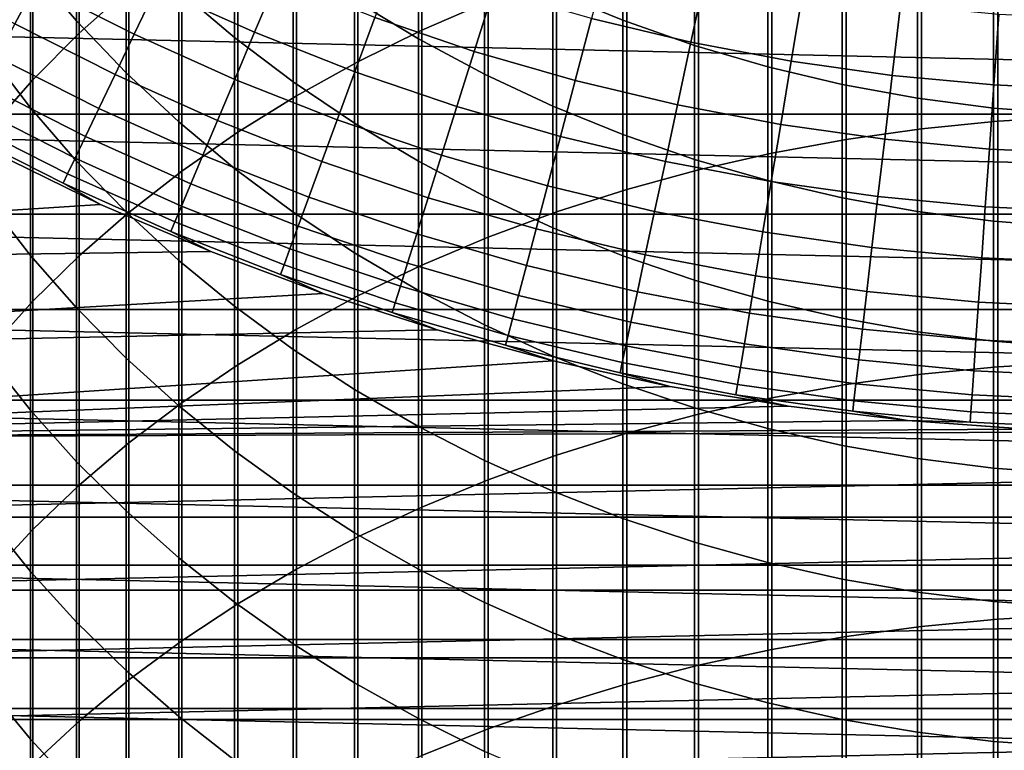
# Model space of a CAD drawing. Header units: metres. Extents: x -28 to 70, y -218 to 27.
# Tile 92 of 246: x -9.85 to -1.25, y -24.78 to -18.4. Entities that reach past the tile are written whole.
import ezdxf

# ---------------------------------------------------------------- set-up
doc = ezdxf.new("R2010")
doc.units = ezdxf.units.M
doc.layers.add('solid_10_261_002_XXX', color=7, linetype='CONTINUOUS')

msp = doc.modelspace()

# ---------------------------------------------------------------- linework, layer by layer
at = {"layer": 'solid_10_261_002_XXX'}
for points in [[(-9.326563, -16.633434, 420.023743), (-9.326563, -18.517132, 422.275574), (-8.892533, -18.129175, 422.609222), (-8.892533, -16.236509, 420.346649)], [(-6.332219, -16.497902, 424.012115), (-6.332219, -18.490591, 426.266174), (-5.753431, -18.239382, 426.494415), (-5.753431, -16.240551, 424.233429)], [(-6.891044, -16.779476, 423.769958), (-6.891044, -18.765446, 426.016418), (-6.332219, -18.490591, 426.266174), (-6.332219, -16.497902, 424.012115)], [(-9.731189, -17.048628, 419.685944), (-9.731189, -18.922945, 421.926575), (-9.326563, -18.517132, 422.275574), (-9.326563, -16.633434, 420.023743)], [(-9.349153, -17.245913, 393.655884), (-9.349153, -18.409149, 395.900818), (-9.752155, -17.936243, 396.154114), (-9.752155, -16.766264, 393.896149)], [(-7.428144, -17.084387, 423.507721), (-7.428144, -19.06308, 425.745941), (-6.891044, -18.765446, 426.016418), (-6.891044, -16.779476, 423.769958)], [(-10.105136, -17.480785, 419.334351), (-10.105136, -19.345337, 421.563293), (-9.731189, -18.922945, 421.926575), (-9.731189, -17.048628, 419.685944)], [(-7.968838, -17.469185, 390.761017), (-7.968838, -18.553267, 393.000946), (-8.456086, -18.140823, 393.20755), (-8.456086, -17.051254, 390.956299)], [(-7.941825, -17.411673, 423.226257), (-7.941825, -19.382557, 425.455658), (-7.428144, -19.06308, 425.745941), (-7.428144, -17.084387, 423.507721)], [(-1.967323, -17.267534, 427.377533), (-1.967323, -19.351864, 429.609314), (-1.302662, -19.285606, 429.672882), (-1.302662, -17.199566, 427.439301)], [(-1.302662, -17.199566, 427.439301), (-1.302662, -19.285606, 429.672882), (-0.633895, -19.246368, 429.710571), (-0.633895, -17.159313, 427.475861)], [(-8.916676, -17.70458, 393.426086), (-8.916676, -18.86137, 395.6586), (-9.349153, -18.409149, 395.900818), (-9.349153, -17.245913, 393.655884)], [(-6.362891, -17.556593, 388.010223), (-6.362891, -18.565504, 390.248779), (-6.920588, -18.227507, 390.406708), (-6.920588, -17.214407, 388.158844)], [(-4.576783, -17.466148, 385.400238), (-4.576783, -18.403801, 387.642242), (-5.189138, -18.152229, 387.751495), (-5.189138, -17.211685, 385.502594)], [(-2.625782, -17.363007, 427.290771), (-2.625782, -19.444929, 429.519958), (-1.967323, -19.351864, 429.609314), (-1.967323, -17.267534, 427.377533)], [(-3.275962, -17.485678, 427.179321), (-3.275962, -19.56451, 429.405182), (-2.625782, -19.444929, 429.519958), (-2.625782, -17.363007, 427.290771)], [(-9.752155, -17.936243, 396.154114), (-9.752155, -19.167459, 398.379272), (-10.124413, -18.682743, 398.656189), (-10.124413, -17.444143, 396.417694)], [(-8.430468, -17.760302, 422.926453), (-8.430468, -19.722866, 425.146423), (-7.941825, -19.382557, 425.455658), (-7.941825, -17.411673, 423.226257)], [(-7.456467, -17.861683, 390.577637), (-7.456467, -18.940607, 392.806915), (-7.968838, -18.553267, 393.000946), (-7.968838, -17.469185, 390.761017)], [(-3.949999, -17.688324, 385.310852), (-3.949999, -18.623453, 387.546814), (-4.576783, -18.403801, 387.642242), (-4.576783, -17.466148, 385.400238)], [(-3.915814, -17.635164, 427.043457), (-3.915814, -19.71023, 429.26532), (-3.275962, -19.56451, 429.405182), (-3.275962, -17.485678, 427.179321)], [(-10.74101, -17.950102, 152.1147), (-9.887842, -18.433828, 152.1147), (-9.703992, -18.091078, 153.591949), (-10.541296, -17.616346, 153.591949)], [(-5.785134, -17.86953, 387.874298), (-5.785134, -18.874609, 390.10437), (-6.362891, -18.565504, 390.248779), (-6.362891, -17.556593, 388.010223)], [(-9.703992, -18.091078, 153.591949), (-8.845356, -18.526043, 153.591949), (-8.652656, -18.122442, 155.052612), (-9.492585, -17.696955, 155.052612)], [(-8.456086, -18.140823, 393.20755), (-8.456086, -19.291481, 395.428223), (-8.916676, -18.86137, 395.6586), (-8.916676, -17.70458, 393.426086)], [(-8.652656, -18.122442, 155.052612), (-7.793706, -18.508095, 155.052612), (-7.597784, -18.042828, 156.494385), (-8.435141, -17.666872, 156.494385)], [(-4.543321, -17.810993, 426.883698), (-4.543321, -19.88163, 429.1008), (-3.915814, -19.71023, 429.26532), (-3.915814, -17.635164, 427.043457)], [(-3.310761, -17.877512, 385.234741), (-3.310761, -18.810492, 387.465576), (-3.949999, -18.623453, 387.546814), (-3.949999, -17.688324, 385.310852)], [(-8.892533, -18.129175, 422.609222), (-8.892533, -20.082937, 424.819214), (-8.430468, -19.722866, 425.146423), (-8.430468, -17.760302, 422.926453)], [(-4.849804, -18.386797, 157.914993), (-3.982643, -18.59391, 157.914993), (-3.853304, -17.990061, 159.312195), (-4.692303, -17.789675, 159.312195)], [(-6.920588, -18.227507, 390.406708), (-6.920588, -19.301624, 392.626068), (-7.456467, -18.940607, 392.806915), (-7.456467, -17.861683, 390.577637)], [(-6.743725, -18.379122, 156.494385), (-5.874842, -18.675014, 156.494385), (-5.706304, -18.139267, 157.914993), (-6.550261, -17.851864, 157.914993)], [(-5.189138, -18.152229, 387.751495), (-5.189138, -19.153851, 389.973907), (-5.785134, -18.874609, 390.10437), (-5.785134, -17.86953, 387.874298)], [(-5.156505, -18.012611, 426.7005), (-5.156505, -20.078169, 428.91217), (-4.543321, -19.88163, 429.1008), (-4.543321, -17.810993, 426.883698)], [(-2.661086, -18.033115, 385.17215), (-2.661086, -18.964327, 387.398773), (-3.310761, -18.810492, 387.465576), (-3.310761, -17.877512, 385.234741)], [(-9.349153, -18.409149, 395.900818), (-9.349153, -19.63327, 398.113159), (-9.752155, -19.167459, 398.379272), (-9.752155, -17.936243, 396.154114)], [(-7.793706, -18.508095, 155.052612), (-6.917624, -18.85306, 155.052612), (-6.743725, -18.379122, 156.494385), (-7.597784, -18.042828, 156.494385)], [(-5.753431, -18.239382, 426.494415), (-5.753431, -20.299227, 428.699982), (-5.156505, -20.078169, 428.91217), (-5.156505, -18.012611, 426.7005)], [(-3.982643, -18.59391, 157.914993), (-3.106727, -18.760149, 157.914993), (-3.005834, -18.1509, 159.312195), (-3.853304, -17.990061, 159.312195)], [(-2.003021, -18.154646, 385.12326), (-2.003021, -19.084476, 387.346558), (-2.661086, -18.964327, 387.398773), (-2.661086, -18.033115, 385.17215)], [(-9.887842, -18.433828, 152.1147), (-9.012938, -18.877033, 152.1147), (-8.845356, -18.526043, 153.591949), (-9.703992, -18.091078, 153.591949)], [(-9.326563, -18.517132, 422.275574), (-9.326563, -20.461634, 424.475098), (-8.892533, -20.082937, 424.819214), (-8.892533, -18.129175, 422.609222)], [(-8.845356, -18.526043, 153.591949), (-7.967277, -18.920282, 153.591949), (-7.793706, -18.508095, 155.052612), (-8.652656, -18.122442, 155.052612)], [(-7.968838, -18.553267, 393.000946), (-7.968838, -19.698126, 395.210419), (-8.456086, -19.291481, 395.428223), (-8.456086, -18.140823, 393.20755)], [(-5.874842, -18.675014, 156.494385), (-4.993044, -18.929857, 156.494385), (-4.849804, -18.386797, 157.914993), (-5.706304, -18.139267, 157.914993)], [(-6.362891, -18.565504, 390.248779), (-6.362891, -19.635183, 392.458954), (-6.920588, -19.301624, 392.626068), (-6.920588, -18.227507, 390.406708)], [(-4.576783, -18.403801, 387.642242), (-4.576783, -19.402344, 389.857788), (-5.189138, -19.153851, 389.973907), (-5.189138, -18.152229, 387.751495)], [(-3.106727, -18.760149, 157.914993), (-2.223981, -18.885149, 157.914993), (-2.151756, -18.271841, 159.312195), (-3.005834, -18.1509, 159.312195)], [(-1.338642, -18.241716, 385.088226), (-1.338642, -19.170557, 387.309174), (-2.003021, -19.084476, 387.346558), (-2.003021, -18.154646, 385.12326)], [(19.665449, -19.222879, -5), (-19.665449, -19.222879, -5), (-20.520069, -18.307835, -5)], [(20.520069, -18.307835, -5), (19.665449, -19.222879, -5), (-20.520069, -18.307835, -5)], [(-6.332219, -18.490591, 426.266174), (-6.332219, -20.544106, 428.464935), (-5.753431, -20.299227, 428.699982), (-5.753431, -18.239382, 426.494415)], [(-2.223981, -18.885149, 157.914993), (-1.336347, -18.968636, 157.914993), (-1.292949, -18.352615, 159.312195), (-2.151756, -18.271841, 159.312195)], [(-0.670042, -18.294056, 385.0672), (-0.670042, -19.222301, 387.286713), (-1.338642, -19.170557, 387.309174), (-1.338642, -18.241716, 385.088226)], [(-6.917624, -18.85306, 155.052612), (-6.026335, -19.156584, 155.052612), (-5.874842, -18.675014, 156.494385), (-6.743725, -18.379122, 156.494385)], [(-4.993044, -18.929857, 156.494385), (-4.100271, -19.143085, 156.494385), (-3.982643, -18.59391, 157.914993), (-4.849804, -18.386797, 157.914993)], [(-3.949999, -18.623453, 387.546814), (-3.949999, -19.619307, 389.756409), (-4.576783, -19.402344, 389.857788), (-4.576783, -18.403801, 387.642242)], [(-1.336347, -18.968636, 157.914993), (-0.445776, -19.010424, 157.914993), (-0.431299, -18.393047, 159.312195), (-1.292949, -18.352615, 159.312195)], [(-10.043847, -18.724667, 150.623184), (-9.15514, -19.174864, 150.623184), (-9.012938, -18.877033, 152.1147), (-9.887842, -18.433828, 152.1147)], [(-8.916676, -18.86137, 395.6586), (-8.916676, -20.078707, 397.858673), (-9.349153, -19.63327, 398.113159), (-9.349153, -18.409149, 395.900818)], [(-6.891044, -18.765446, 426.016418), (-6.891044, -20.812037, 428.207764), (-6.332219, -20.544106, 428.464935), (-6.332219, -18.490591, 426.266174)], [(-9.731189, -18.922945, 421.926575), (-9.731189, -20.857763, 424.115143), (-9.326563, -20.461634, 424.475098), (-9.326563, -18.517132, 422.275574)], [(-9.012938, -18.877033, 152.1147), (-8.118223, -19.278742, 152.1147), (-7.967277, -18.920282, 153.591949), (-8.845356, -18.526043, 153.591949)], [(-7.456467, -18.940607, 392.806915), (-7.456467, -20.080021, 395.00589), (-7.968838, -19.698126, 395.210419), (-7.968838, -18.553267, 393.000946)], [(-7.967277, -18.920282, 153.591949), (-7.071683, -19.27293, 153.591949), (-6.917624, -18.85306, 155.052612), (-7.793706, -18.508095, 155.052612)], [(-5.785134, -18.874609, 390.10437), (-5.785134, -19.940229, 392.306152), (-6.362891, -19.635183, 392.458954), (-6.362891, -18.565504, 390.248779)], [(-4.100271, -19.143085, 156.494385), (-3.198485, -19.314234, 156.494385), (-3.106727, -18.760149, 157.914993), (-3.982643, -18.59391, 157.914993)], [(-3.310761, -18.810492, 387.465576), (-3.310761, -19.804056, 389.670105), (-3.949999, -19.619307, 389.756409), (-3.949999, -18.623453, 387.546814)], [(-10.171761, -18.963135, 149.119751), (-9.271735, -19.419065, 149.119751), (-9.15514, -19.174864, 150.623184), (-10.043847, -18.724667, 150.623184)], [(-9.752155, -19.167459, 398.379272), (-9.752155, -20.458998, 400.569946), (-10.124413, -19.982025, 400.860016), (-10.124413, -18.682743, 398.656189)], [(-6.026335, -19.156584, 155.052612), (-5.121799, -19.417995, 155.052612), (-4.993044, -18.929857, 156.494385), (-5.874842, -18.675014, 156.494385)], [(-7.428144, -19.06308, 425.745941), (-7.428144, -21.102173, 427.929291), (-6.891044, -20.812037, 428.207764), (-6.891044, -18.765446, 426.016418)], [(-2.661086, -18.964327, 387.398773), (-2.661086, -19.956011, 389.599091), (-3.310761, -19.804056, 389.670105), (-3.310761, -18.810492, 387.465576)], [(-3.198485, -19.314234, 156.494385), (-2.289667, -19.442926, 156.494385), (-2.223981, -18.885149, 157.914993), (-3.106727, -18.760149, 157.914993)], [(-9.15514, -19.174864, 150.623184), (-8.246308, -19.582911, 150.623184), (-8.118223, -19.278742, 152.1147), (-9.012938, -18.877033, 152.1147)], [(-8.456086, -19.291481, 395.428223), (-8.456086, -20.502365, 397.616638), (-8.916676, -20.078707, 397.858673), (-8.916676, -18.86137, 395.6586)], [(-8.118223, -19.278742, 152.1147), (-7.205662, -19.638073, 152.1147), (-7.071683, -19.27293, 153.591949), (-7.967277, -18.920282, 153.591949)], [(-7.071683, -19.27293, 153.591949), (-6.160545, -19.583214, 153.591949), (-6.026335, -19.156584, 155.052612), (-6.917624, -18.85306, 155.052612)], [(-5.189138, -19.153851, 389.973907), (-5.189138, -20.215801, 392.168091), (-5.785134, -19.940229, 392.306152), (-5.785134, -18.874609, 390.10437)], [(-2.289667, -19.442926, 156.494385), (-1.375817, -19.528879, 156.494385), (-1.336347, -18.968636, 157.914993), (-2.223981, -18.885149, 157.914993)], [(-10.271381, -19.148857, 147.606766), (-9.362541, -19.609255, 147.606766), (-9.271735, -19.419065, 149.119751), (-10.171761, -18.963135, 149.119751)], [(-10.105136, -19.345337, 421.563293), (-10.105136, -21.270075, 423.740479), (-9.731189, -20.857763, 424.115143), (-9.731189, -18.922945, 421.926575)], [(-6.920588, -19.301624, 392.626068), (-6.920588, -20.435965, 394.815247), (-7.456467, -20.080021, 395.00589), (-7.456467, -18.940607, 392.806915)], [(-5.121799, -19.417995, 155.052612), (-4.206004, -19.636724, 155.052612), (-4.100271, -19.143085, 156.494385), (-4.993044, -18.929857, 156.494385)], [(-2.003021, -19.084476, 387.346558), (-2.003021, -20.074688, 389.54364), (-2.661086, -19.956011, 389.599091), (-2.661086, -18.964327, 387.398773)], [(-1.375817, -19.528879, 156.494385), (-0.458942, -19.571901, 156.494385), (-0.445776, -19.010424, 157.914993), (-1.336347, -18.968636, 157.914993)], [(-7.941825, -19.382557, 425.455658), (-7.941825, -21.413599, 427.630371), (-7.428144, -21.102173, 427.929291), (-7.428144, -19.06308, 425.745941)], [(-1.338642, -19.170557, 387.309174), (-1.338642, -20.159718, 389.503906), (-2.003021, -20.074688, 389.54364), (-2.003021, -19.084476, 387.346558)], [(-10.342553, -19.281542, 146.086594), (-9.427416, -19.745129, 146.086594), (-9.362541, -19.609255, 147.606766), (-10.271381, -19.148857, 147.606766)], [(-9.349153, -19.63327, 398.113159), (-9.349153, -20.917366, 400.291229), (-9.752155, -20.458998, 400.569946), (-9.752155, -19.167459, 398.379272)], [(-9.271735, -19.419065, 149.119751), (-8.351329, -19.83231, 149.119751), (-8.246308, -19.582911, 150.623184), (-9.15514, -19.174864, 150.623184)], [(-6.160545, -19.583214, 153.591949), (-5.235865, -19.850449, 153.591949), (-5.121799, -19.417995, 155.052612), (-6.026335, -19.156584, 155.052612)], [(-4.576783, -19.402344, 389.857788), (-4.576783, -20.461031, 392.045258), (-5.189138, -20.215801, 392.168091), (-5.189138, -19.153851, 389.973907)], [(-4.206004, -19.636724, 155.052612), (-3.280963, -19.812286, 155.052612), (-3.198485, -19.314234, 156.494385), (-4.100271, -19.143085, 156.494385)], [(-0.670042, -19.222301, 387.286713), (-0.670042, -20.210827, 389.480042), (-1.338642, -20.159718, 389.503906), (-1.338642, -19.170557, 387.309174)], [(18.770296, -20.097898, -5), (-18.770296, -20.097898, -5), (-19.665449, -19.222879, -5)], [(19.665449, -19.222879, -5), (18.770296, -20.097898, -5), (-19.665449, -19.222879, -5)], [(-1.302662, -19.285606, 429.672882), (-1.302662, -21.431879, 431.848694), (-0.633895, -21.393684, 431.887421), (-0.633895, -19.246368, 429.710571)], [(-10.385163, -19.360981, 144.561661), (-9.466256, -19.826477, 144.561661), (-9.427416, -19.745129, 146.086594), (-10.342553, -19.281542, 146.086594)], [(-7.968838, -19.698126, 395.210419), (-7.968838, -20.902908, 397.387817), (-8.456086, -20.502365, 397.616638), (-8.456086, -19.291481, 395.428223)], [(-8.246308, -19.582911, 150.623184), (-7.319349, -19.94791, 150.623184), (-7.205662, -19.638073, 152.1147), (-8.118223, -19.278742, 152.1147)], [(-7.205662, -19.638073, 152.1147), (-6.277262, -19.954233, 152.1147), (-6.160545, -19.583214, 153.591949), (-7.071683, -19.27293, 153.591949)], [(-6.362891, -19.635183, 392.458954), (-6.362891, -20.764833, 394.639099), (-6.920588, -20.435965, 394.815247), (-6.920588, -19.301624, 392.626068)], [(-3.280963, -19.812286, 155.052612), (-2.34871, -19.944296, 155.052612), (-2.289667, -19.442926, 156.494385), (-3.198485, -19.314234, 156.494385)], [(-2.625782, -19.444929, 429.519958), (-2.625782, -21.586966, 431.691467), (-1.967323, -21.496374, 431.783295), (-1.967323, -19.351864, 429.609314)], [(-1.967323, -19.351864, 429.609314), (-1.967323, -21.496374, 431.783295), (-1.302662, -21.431879, 431.848694), (-1.302662, -19.285606, 429.672882)], [(-9.139131, -20.011904, 143.052673), (-9.466256, -19.826477, 144.561661), (-10.385163, -19.360981, 144.561661), (-10.080983, -19.55438, 143.052673)], [(-9.362541, -19.609255, 147.606766), (-8.433121, -20.026545, 147.606766), (-8.351329, -19.83231, 149.119751), (-9.271735, -19.419065, 149.119751)], [(-8.430468, -19.722866, 425.146423), (-8.430468, -21.745335, 427.311951), (-7.941825, -21.413599, 427.630371), (-7.941825, -19.382557, 425.455658)], [(-5.235865, -19.850449, 153.591949), (-4.299675, -20.074047, 153.591949), (-4.206004, -19.636724, 155.052612), (-5.121799, -19.417995, 155.052612)], [(-3.949999, -19.619307, 389.756409), (-3.949999, -20.675144, 391.937988), (-4.576783, -20.461031, 392.045258), (-4.576783, -19.402344, 389.857788)], [(-3.275962, -19.56451, 429.405182), (-3.275962, -21.703367, 431.573456), (-2.625782, -21.586966, 431.691467), (-2.625782, -19.444929, 429.519958)], [(-2.34871, -19.944296, 155.052612), (-1.411295, -20.032465, 155.052612), (-1.375817, -19.528879, 156.494385), (-2.289667, -19.442926, 156.494385)], [(-17.511431, -20.551125), (-9.139086, -20.011904), (-10.080904, -19.55442), (-18.428652, -19.732834)], [(-10.080904, -19.55442), (-9.139086, -20.011904), (-9.139131, -20.011904, 143.052673), (-10.080983, -19.55438, 143.052673)], [(-9.427416, -19.745129, 146.086594), (-8.491555, -20.165312, 146.086594), (-8.433121, -20.026545, 147.606766), (-9.362541, -19.609255, 147.606766)], [(-8.351329, -19.83231, 149.119751), (-7.412565, -20.201958, 149.119751), (-7.319349, -19.94791, 150.623184), (-8.246308, -19.582911, 150.623184)], [(-6.277262, -19.954233, 152.1147), (-5.335063, -20.226532, 152.1147), (-5.235865, -19.850449, 153.591949), (-6.160545, -19.583214, 153.591949)], [(-3.915814, -19.71023, 429.26532), (-3.915814, -21.845213, 431.429657), (-3.275962, -21.703367, 431.573456), (-3.275962, -19.56451, 429.405182)], [(-1.411295, -20.032465, 155.052612), (-0.470776, -20.076597, 155.052612), (-0.458942, -19.571901, 156.494385), (-1.375817, -19.528879, 156.494385)], [(-8.916676, -20.078707, 397.858673), (-8.916676, -21.355684, 400.024658), (-9.349153, -20.917366, 400.291229), (-9.349153, -19.63327, 398.113159)], [(-7.319349, -19.94791, 150.623184), (-6.376301, -20.26906, 150.623184), (-6.277262, -19.954233, 152.1147), (-7.205662, -19.638073, 152.1147)], [(-5.785134, -19.940229, 392.306152), (-5.785134, -21.065592, 394.477997), (-6.362891, -20.764833, 394.639099), (-6.362891, -19.635183, 392.458954)], [(-4.299675, -20.074047, 153.591949), (-3.354033, -20.253519, 153.591949), (-3.280963, -19.812286, 155.052612), (-4.206004, -19.636724, 155.052612)], [(-3.310761, -19.804056, 389.670105), (-3.310761, -20.857468, 391.846649), (-3.949999, -20.675144, 391.937988), (-3.949999, -19.619307, 389.756409)], [(-9.466256, -19.826477, 144.561661), (-8.52654, -20.24839, 144.561661), (-8.491555, -20.165312, 146.086594), (-9.427416, -19.745129, 146.086594)], [(-8.892533, -20.082937, 424.819214), (-8.892533, -22.096334, 426.975037), (-8.430468, -21.745335, 427.311951), (-8.430468, -19.722866, 425.146423)], [(-7.456467, -20.080021, 395.00589), (-7.456467, -21.279076, 397.172913), (-7.968838, -20.902908, 397.387817), (-7.968838, -19.698126, 395.210419)], [(-4.543321, -19.88163, 429.1008), (-4.543321, -22.012054, 431.260529), (-3.915814, -21.845213, 431.429657), (-3.915814, -19.71023, 429.26532)], [(-8.176574, -20.424095, 143.052673), (-8.52654, -20.24839, 144.561661), (-9.466256, -19.826477, 144.561661), (-9.139131, -20.011904, 143.052673)], [(-8.433121, -20.026545, 147.606766), (-7.485163, -20.399813, 147.606766), (-7.412565, -20.201958, 149.119751), (-8.351329, -19.83231, 149.119751)], [(-5.335063, -20.226532, 152.1147), (-4.381135, -20.454367, 152.1147), (-4.299675, -20.074047, 153.591949), (-5.235865, -19.850449, 153.591949)], [(-3.354033, -20.253519, 153.591949), (-2.401018, -20.38847, 153.591949), (-2.34871, -19.944296, 155.052612), (-3.280963, -19.812286, 155.052612)], [(-2.661086, -19.956011, 389.599091), (-2.661086, -21.007425, 391.771545), (-3.310761, -20.857468, 391.846649), (-3.310761, -19.804056, 389.670105)], [(-7.412565, -20.201958, 149.119751), (-6.457506, -20.527197, 149.119751), (-6.376301, -20.26906, 150.623184), (-7.319349, -19.94791, 150.623184)], [(-6.376301, -20.26906, 150.623184), (-5.419236, -20.545654, 150.623184), (-5.335063, -20.226532, 152.1147), (-6.277262, -19.954233, 152.1147)], [(-5.189138, -20.215801, 392.168091), (-5.189138, -21.33729, 394.332458), (-5.785134, -21.065592, 394.477997), (-5.785134, -19.940229, 392.306152)], [(-5.156505, -20.078169, 428.91217), (-5.156505, -22.203365, 431.066589), (-4.543321, -22.012054, 431.260529), (-4.543321, -19.88163, 429.1008)], [(-2.401018, -20.38847, 153.591949), (-1.442725, -20.478601, 153.591949), (-1.411295, -20.032465, 155.052612), (-2.34871, -19.944296, 155.052612)], [(-17.511431, -20.551125), (-8.17672, -20.42403), (-9.139086, -20.011904)], [(-9.752155, -20.458998, 400.569946), (-9.752155, -21.809891, 402.724548), (-10.124413, -21.341021, 403.027527), (-10.124413, -19.982025, 400.860016)], [(-9.139086, -20.011904), (-8.17672, -20.42403), (-8.176574, -20.424095, 143.052673), (-9.139131, -20.011904, 143.052673)], [(-8.491555, -20.165312, 146.086594), (-7.537028, -20.541166, 146.086594), (-7.485163, -20.399813, 147.606766), (-8.433121, -20.026545, 147.606766)], [(-2.003021, -20.074688, 389.54364), (-2.003021, -21.124544, 391.71286), (-2.661086, -21.007425, 391.771545), (-2.661086, -19.956011, 389.599091)], [(-1.442725, -20.478601, 153.591949), (-0.481261, -20.523716, 153.591949), (-0.470776, -20.076597, 155.052612), (-1.411295, -20.032465, 155.052612)], [(17.835821, -20.931631, -5), (-17.835821, -20.931631, -5), (-18.770296, -20.097898, -5)], [(18.770296, -20.097898, -5), (17.835821, -20.931631, -5), (-18.770296, -20.097898, -5)], [(-9.326563, -20.461634, 424.475098), (-9.326563, -22.46549, 426.620728), (-8.892533, -22.096334, 426.975037), (-8.892533, -20.082937, 424.819214)], [(-8.456086, -20.502365, 397.616638), (-8.456086, -21.772573, 399.771149), (-8.916676, -21.355684, 400.024658), (-8.916676, -20.078707, 397.858673)], [(-6.920588, -20.435965, 394.815247), (-6.920588, -21.629679, 396.972595), (-7.456467, -21.279076, 397.172913), (-7.456467, -20.080021, 395.00589)], [(-5.753431, -20.299227, 428.699982), (-5.753431, -22.418545, 430.84845), (-5.156505, -22.203365, 431.066589), (-5.156505, -20.078169, 428.91217)], [(-4.381135, -20.454367, 152.1147), (-3.417578, -20.637239, 152.1147), (-3.354033, -20.253519, 153.591949), (-4.299675, -20.074047, 153.591949)], [(-1.338642, -20.159718, 389.503906), (-1.338642, -21.208456, 391.670837), (-2.003021, -21.124544, 391.71286), (-2.003021, -20.074688, 389.54364)], [(-8.52654, -20.24839, 144.561661), (-7.56808, -20.625793, 144.561661), (-7.537028, -20.541166, 146.086594), (-8.491555, -20.165312, 146.086594)], [(-7.485163, -20.399813, 147.606766), (-6.52075, -20.728237, 147.606766), (-6.457506, -20.527197, 149.119751), (-7.412565, -20.201958, 149.119751)], [(-0.670042, -20.210827, 389.480042), (-0.670042, -21.258896, 391.645569), (-1.338642, -21.208456, 391.670837), (-1.338642, -20.159718, 389.503906)], [(-7.195495, -20.790018, 143.052673), (-7.56808, -20.625793, 144.561661), (-8.52654, -20.24839, 144.561661), (-8.176574, -20.424095, 143.052673)], [(-6.457506, -20.527197, 149.119751), (-5.488253, -20.807314, 149.119751), (-5.419236, -20.545654, 150.623184), (-6.376301, -20.26906, 150.623184)], [(-5.419236, -20.545654, 150.623184), (-4.450258, -20.777084, 150.623184), (-4.381135, -20.454367, 152.1147), (-5.335063, -20.226532, 152.1147)], [(-4.576783, -20.461031, 392.045258), (-4.576783, -21.579073, 394.202972), (-5.189138, -21.33729, 394.332458), (-5.189138, -20.215801, 392.168091)], [(-3.417578, -20.637239, 152.1147), (-2.446507, -20.774746, 152.1147), (-2.401018, -20.38847, 153.591949), (-3.354033, -20.253519, 153.591949)], [(-6.332219, -20.544106, 428.464935), (-6.332219, -22.656914, 430.606812), (-5.753431, -22.418545, 430.84845), (-5.753431, -20.299227, 428.699982)], [(-16.558117, -21.326706), (-7.195333, -20.790064), (-8.17672, -20.42403), (-17.511431, -20.551125)], [(-9.349153, -20.917366, 400.291229), (-9.349153, -22.260475, 402.433411), (-9.752155, -21.809891, 402.724548), (-9.752155, -20.458998, 400.569946)], [(-9.731189, -20.857763, 424.115143), (-9.731189, -22.851641, 426.250061), (-9.326563, -22.46549, 426.620728), (-9.326563, -20.461634, 424.475098)], [(-8.17672, -20.42403), (-7.195333, -20.790064), (-7.195495, -20.790018, 143.052673), (-8.176574, -20.424095, 143.052673)], [(-7.537028, -20.541166, 146.086594), (-6.565933, -20.871866, 146.086594), (-6.52075, -20.728237, 147.606766), (-7.485163, -20.399813, 147.606766)], [(-6.362891, -20.764833, 394.639099), (-6.362891, -21.953613, 396.787537), (-6.920588, -21.629679, 396.972595), (-6.920588, -20.435965, 394.815247)], [(-3.949999, -20.675144, 391.937988), (-3.949999, -21.790176, 394.089905), (-4.576783, -21.579073, 394.202972), (-4.576783, -20.461031, 392.045258)], [(-4.450258, -20.777084, 150.623184), (-3.471498, -20.962841, 150.623184), (-3.417578, -20.637239, 152.1147), (-4.381135, -20.454367, 152.1147)], [(-2.446507, -20.774746, 152.1147), (-1.470059, -20.866585, 152.1147), (-1.442725, -20.478601, 153.591949), (-2.401018, -20.38847, 153.591949)], [(-7.968838, -20.902908, 397.387817), (-7.968838, -22.166718, 399.531464), (-8.456086, -21.772573, 399.771149), (-8.456086, -20.502365, 397.616638)], [(-7.56808, -20.625793, 144.561661), (-6.592984, -20.957857, 144.561661), (-6.565933, -20.871866, 146.086594), (-7.537028, -20.541166, 146.086594)], [(-6.891044, -20.812037, 428.207764), (-6.891044, -22.917719, 430.342407), (-6.332219, -22.656914, 430.606812), (-6.332219, -20.544106, 428.464935)], [(-6.52075, -20.728237, 147.606766), (-5.542004, -21.011097, 147.606766), (-5.488253, -20.807314, 149.119751), (-6.457506, -20.527197, 149.119751)], [(-5.488253, -20.807314, 149.119751), (-4.506935, -21.041691, 149.119751), (-4.450258, -20.777084, 150.623184), (-5.419236, -20.545654, 150.623184)], [(-1.470059, -20.866585, 152.1147), (-0.490379, -20.912556, 152.1147), (-0.481261, -20.523716, 153.591949), (-1.442725, -20.478601, 153.591949)], [(-6.198116, -21.108845, 143.052673), (-6.592984, -20.957857, 144.561661), (-7.56808, -20.625793, 144.561661), (-7.195495, -20.790018, 143.052673)], [(-3.471498, -20.962841, 150.623184), (-2.485107, -21.102518, 150.623184), (-2.446507, -20.774746, 152.1147), (-3.417578, -20.637239, 152.1147)], [(-6.565933, -20.871866, 146.086594), (-5.580405, -21.156687, 146.086594), (-5.542004, -21.011097, 147.606766), (-6.52075, -20.728237, 147.606766)], [(-3.310761, -20.857468, 391.846649), (-3.310761, -21.969938, 393.993622), (-3.949999, -21.790176, 394.089905), (-3.949999, -20.675144, 391.937988)], [(-16.558117, -21.326706), (-6.198219, -21.108797), (-7.195333, -20.790064)], [(-7.428144, -21.102173, 427.929291), (-7.428144, -23.20014, 430.056091), (-6.891044, -22.917719, 430.342407), (-6.891044, -20.812037, 428.207764)], [(-7.195333, -20.790064), (-6.198219, -21.108797), (-6.198116, -21.108845, 143.052673), (-7.195495, -20.790018, 143.052673)], [(-5.785134, -21.065592, 394.477997), (-5.785134, -22.249859, 396.618286), (-6.362891, -21.953613, 396.787537), (-6.362891, -20.764833, 394.639099)], [(-5.542004, -21.011097, 147.606766), (-4.551075, -21.24777, 147.606766), (-4.506935, -21.041691, 149.119751), (-5.488253, -20.807314, 149.119751)], [(-4.506935, -21.041691, 149.119751), (-3.515709, -21.229815, 149.119751), (-3.471498, -20.962841, 150.623184), (-4.450258, -20.777084, 150.623184)], [(-2.485107, -21.102518, 150.623184), (-1.493252, -21.195807, 150.623184), (-1.470059, -20.866585, 152.1147), (-2.446507, -20.774746, 152.1147)], [(-10.105136, -21.270075, 423.740479), (-10.105136, -23.253565, 425.864288), (-9.731189, -22.851641, 426.250061), (-9.731189, -20.857763, 424.115143)], [(-6.592984, -20.957857, 144.561661), (-5.603396, -21.243849, 144.561661), (-5.580405, -21.156687, 146.086594), (-6.565933, -20.871866, 146.086594)], [(-2.661086, -21.007425, 391.771545), (-2.661086, -22.117786, 393.914429), (-3.310761, -21.969938, 393.993622), (-3.310761, -20.857468, 391.846649)], [(-1.493252, -21.195807, 150.623184), (-0.498116, -21.242502, 150.623184), (-0.490379, -20.912556, 152.1147), (-1.470059, -20.866585, 152.1147)], [(16.864799, -21.721592, -5), (-16.864799, -21.721592, -5), (-17.835821, -20.931631, -5)], [(17.835821, -20.931631, -5), (16.864799, -21.721592, -5), (-17.835821, -20.931631, -5)], [(-8.916676, -21.355684, 400.024658), (-8.916676, -22.691349, 402.154968), (-9.349153, -22.260475, 402.433411), (-9.349153, -20.917366, 400.291229)], [(-7.456467, -21.279076, 397.172913), (-7.456467, -22.536873, 399.306366), (-7.968838, -22.166718, 399.531464), (-7.968838, -20.902908, 397.387817)], [(-5.186697, -21.379854, 143.052673), (-5.603396, -21.243849, 144.561661), (-6.592984, -20.957857, 144.561661), (-6.198116, -21.108845, 143.052673)], [(-3.515709, -21.229815, 149.119751), (-2.516756, -21.371269, 149.119751), (-2.485107, -21.102518, 150.623184), (-3.471498, -20.962841, 150.623184)], [(-5.189138, -21.33729, 394.332458), (-5.189138, -22.517481, 396.465424), (-5.785134, -22.249859, 396.618286), (-5.785134, -21.065592, 394.477997)], [(-5.580405, -21.156687, 146.086594), (-4.58261, -21.394999, 146.086594), (-4.551075, -21.24777, 147.606766), (-5.542004, -21.011097, 147.606766)], [(-4.551075, -21.24777, 147.606766), (-3.550142, -21.437737, 147.606766), (-3.515709, -21.229815, 149.119751), (-4.506935, -21.041691, 149.119751)], [(-2.003021, -21.124544, 391.71286), (-2.003021, -22.233259, 393.85257), (-2.661086, -22.117786, 393.914429), (-2.661086, -21.007425, 391.771545)], [(-15.570002, -22.058435), (-5.186649, -21.379866), (-6.198219, -21.108797), (-16.558117, -21.326706)], [(-7.941825, -21.413599, 427.630371), (-7.941825, -23.503286, 429.748779), (-7.428144, -23.20014, 430.056091), (-7.428144, -21.102173, 427.929291)], [(-6.198219, -21.108797), (-5.186649, -21.379866), (-5.186697, -21.379854, 143.052673), (-6.198116, -21.108845, 143.052673)], [(-5.603396, -21.243849, 144.561661), (-4.60149, -21.483145, 144.561661), (-4.58261, -21.394999, 146.086594), (-5.580405, -21.156687, 146.086594)], [(-2.516756, -21.371269, 149.119751), (-1.51227, -21.465746, 149.119751), (-1.493252, -21.195807, 150.623184), (-2.485107, -21.102518, 150.623184)], [(-1.338642, -21.208456, 391.670837), (-1.338642, -22.315992, 393.808258), (-2.003021, -22.233259, 393.85257), (-2.003021, -21.124544, 391.71286)], [(-4.163527, -21.602432, 143.052673), (-4.60149, -21.483145, 144.561661), (-5.603396, -21.243849, 144.561661), (-5.186697, -21.379854, 143.052673)], [(-3.550142, -21.437737, 147.606766), (-2.541404, -21.580576, 147.606766), (-2.516756, -21.371269, 149.119751), (-3.515709, -21.229815, 149.119751)], [(-1.51227, -21.465746, 149.119751), (-0.50446, -21.513037, 149.119751), (-0.498116, -21.242502, 150.623184), (-1.493252, -21.195807, 150.623184)], [(-0.670042, -21.258896, 391.645569), (-0.670042, -22.365723, 393.781647), (-1.338642, -22.315992, 393.808258), (-1.338642, -21.208456, 391.670837)], [(-6.920588, -21.629679, 396.972595), (-6.920588, -22.881874, 399.096558), (-7.456467, -22.536873, 399.306366), (-7.456467, -21.279076, 397.172913)], [(-4.58261, -21.394999, 146.086594), (-3.574741, -21.586281, 146.086594), (-3.550142, -21.437737, 147.606766), (-4.551075, -21.24777, 147.606766)], [(-15.570002, -22.058435), (-4.163459, -21.602425), (-5.186649, -21.379866)], [(-9.752155, -21.809891, 402.724548), (-9.752155, -23.219133, 404.841461), (-10.124413, -22.758713, 405.157104), (-10.124413, -21.341021, 403.027527)], [(-8.456086, -21.772573, 399.771149), (-8.456086, -23.101158, 401.890167), (-8.916676, -22.691349, 402.154968), (-8.916676, -21.355684, 400.024658)], [(-8.430468, -21.745335, 427.311951), (-8.430468, -23.826202, 429.421448), (-7.941825, -23.503286, 429.748779), (-7.941825, -21.413599, 427.630371)], [(-4.576783, -21.579073, 394.202972), (-4.576783, -22.755636, 396.329346), (-5.189138, -22.517481, 396.465424), (-5.189138, -21.33729, 394.332458)], [(-5.186649, -21.379866), (-4.163459, -21.602425), (-4.163527, -21.602432, 143.052673), (-5.186697, -21.379854, 143.052673)], [(-4.60149, -21.483145, 144.561661), (-3.589469, -21.675215, 144.561661), (-3.574741, -21.586281, 146.086594), (-4.58261, -21.394999, 146.086594)], [(-2.541404, -21.580576, 147.606766), (-1.527081, -21.67598, 147.606766), (-1.51227, -21.465746, 149.119751), (-2.516756, -21.371269, 149.119751)], [(-1.302662, -21.431879, 431.848694), (-1.302662, -23.636782, 433.965027), (-0.633895, -23.599659, 434.004791), (-0.633895, -21.393684, 431.887421)], [(-3.130926, -21.776072, 143.052673), (-3.589469, -21.675215, 144.561661), (-4.60149, -21.483145, 144.561661), (-4.163527, -21.602432, 143.052673)], [(-3.574741, -21.586281, 146.086594), (-2.559014, -21.730112, 146.086594), (-2.541404, -21.580576, 147.606766), (-3.550142, -21.437737, 147.606766)], [(-2.625782, -21.586966, 431.691467), (-2.625782, -23.787516, 433.80365), (-1.967323, -23.699467, 433.897919), (-1.967323, -21.496374, 431.783295)], [(-1.967323, -21.496374, 431.783295), (-1.967323, -23.699467, 433.897919), (-1.302662, -23.636782, 433.965027), (-1.302662, -21.431879, 431.848694)], [(-1.527081, -21.67598, 147.606766), (-0.5094, -21.723732, 147.606766), (-0.50446, -21.513037, 149.119751), (-1.51227, -21.465746, 149.119751)], [(-3.949999, -21.790176, 394.089905), (-3.949999, -22.963573, 396.210571), (-4.576783, -22.755636, 396.329346), (-4.576783, -21.579073, 394.202972)], [(-3.589469, -21.675215, 144.561661), (-2.569557, -21.819637, 144.561661), (-2.559014, -21.730112, 146.086594), (-3.574741, -21.586281, 146.086594)], [(-3.275962, -21.703367, 431.573456), (-3.275962, -23.900652, 433.682495), (-2.625782, -23.787516, 433.80365), (-2.625782, -21.586966, 431.691467)], [(-2.559014, -21.730112, 146.086594), (-1.537662, -21.826174, 146.086594), (-1.527081, -21.67598, 147.606766), (-2.541404, -21.580576, 147.606766)], [(-15.570002, -22.058435), (-3.131092, -21.776041), (-4.163459, -21.602425)], [(-6.362891, -21.953613, 396.787537), (-6.362891, -23.200634, 398.90274), (-6.920588, -22.881874, 399.096558), (-6.920588, -21.629679, 396.972595)], [(-4.163459, -21.602425), (-3.131092, -21.776041), (-3.130926, -21.776072, 143.052673), (-4.163527, -21.602432, 143.052673)], [(15.858781, -22.466619, -5), (-15.858781, -22.466619, -5), (-16.864799, -21.721592, -5)], [(16.864799, -21.721592, -5), (15.858781, -22.466619, -5), (-16.864799, -21.721592, -5)], [(-8.892533, -22.096334, 426.975037), (-8.892533, -24.167868, 429.075073), (-8.430468, -23.826202, 429.421448), (-8.430468, -21.745335, 427.311951)], [(-3.915814, -21.845213, 431.429657), (-3.915814, -24.038515, 433.534882), (-3.275962, -23.900652, 433.682495), (-3.275962, -21.703367, 431.573456)], [(-2.091233, -21.900383, 143.052673), (-2.569557, -21.819637, 144.561661), (-3.589469, -21.675215, 144.561661), (-3.130926, -21.776072, 143.052673)], [(-2.569557, -21.819637, 144.561661), (-1.543997, -21.916096, 144.561661), (-1.537662, -21.826174, 146.086594), (-2.559014, -21.730112, 146.086594)], [(-1.537662, -21.826174, 146.086594), (-0.51293, -21.874258, 146.086594), (-0.5094, -21.723732, 147.606766), (-1.527081, -21.67598, 147.606766)], [(-15.570002, -22.058435), (-2.091062, -21.900391), (-3.131092, -21.776041)], [(-9.349153, -22.260475, 402.433411), (-9.349153, -23.661596, 404.538086), (-9.752155, -23.219133, 404.841461), (-9.752155, -21.809891, 402.724548)], [(-7.968838, -22.166718, 399.531464), (-7.968838, -23.488607, 401.639801), (-8.456086, -23.101158, 401.890167), (-8.456086, -21.772573, 399.771149)], [(-4.543321, -22.012054, 431.260529), (-4.543321, -24.200676, 433.361267), (-3.915814, -24.038515, 433.534882), (-3.915814, -21.845213, 431.429657)], [(-3.310761, -21.969938, 393.993622), (-3.310761, -23.140636, 396.109406), (-3.949999, -22.963573, 396.210571), (-3.949999, -21.790176, 394.089905)], [(-3.131092, -21.776041), (-2.091062, -21.900391), (-2.091233, -21.900383, 143.052673), (-3.130926, -21.776072, 143.052673)], [(-2.091233, -21.900383, 143.052673), (-1.543997, -21.916096, 144.561661), (-2.569557, -21.819637, 144.561661)], [(-1.543997, -21.916096, 144.561661), (-0.515043, -21.964378, 144.561661), (-0.51293, -21.874258, 146.086594), (-1.537662, -21.826174, 146.086594)], [(-15.570002, -22.058435), (-1.046891, -21.97506), (-2.091062, -21.900391)], [(-2.091233, -21.900383, 143.052673), (-1.046802, -21.975082, 143.052673), (-0.515043, -21.964378, 144.561661), (-1.543997, -21.916096, 144.561661)], [(-2.091062, -21.900391), (-1.046891, -21.97506), (-1.046802, -21.975082, 143.052673), (-2.091233, -21.900383, 143.052673)], [(-15.570002, -22.058435), (0, -22), (-1.046891, -21.97506)], [(-14.55013, -22.74407), (15.570041, -22.058407), (0, -22), (-15.570002, -22.058435)], [(-5.785134, -22.249859, 396.618286), (-5.785134, -23.492146, 398.725464), (-6.362891, -23.200634, 398.90274), (-6.362891, -21.953613, 396.787537)], [(-5.156505, -22.203365, 431.066589), (-5.156505, -24.386618, 433.16217), (-4.543321, -24.200676, 433.361267), (-4.543321, -22.012054, 431.260529)], [(-2.661086, -22.117786, 393.914429), (-2.661086, -23.286268, 396.026215), (-3.310761, -23.140636, 396.109406), (-3.310761, -21.969938, 393.993622)], [(-14.55013, -22.74407), (14.550171, -22.744045), (15.570041, -22.058407)], [(-9.326563, -22.46549, 426.620728), (-9.326563, -24.527208, 428.710785), (-8.892533, -24.167868, 429.075073), (-8.892533, -22.096334, 426.975037)], [(-7.456467, -22.536873, 399.306366), (-7.456467, -23.852476, 401.404694), (-7.968838, -23.488607, 401.639801), (-7.968838, -22.166718, 399.531464)], [(-2.003021, -22.233259, 393.85257), (-2.003021, -23.400007, 395.961212), (-2.661086, -23.286268, 396.026215), (-2.661086, -22.117786, 393.914429)], [(-8.916676, -22.691349, 402.154968), (-8.916676, -24.084705, 404.248016), (-9.349153, -23.661596, 404.538086), (-9.349153, -22.260475, 402.433411)], [(-5.189138, -22.517481, 396.465424), (-5.189138, -23.755493, 398.565308), (-5.785134, -23.492146, 398.725464), (-5.785134, -22.249859, 396.618286)], [(-5.753431, -22.418545, 430.84845), (-5.753431, -24.595758, 432.938232), (-5.156505, -24.386618, 433.16217), (-5.156505, -22.203365, 431.066589)], [(-1.338642, -22.315992, 393.808258), (-1.338642, -23.481499, 395.914673), (-2.003021, -23.400007, 395.961212), (-2.003021, -22.233259, 393.85257)], [(-0.670042, -22.365723, 393.781647), (-0.670042, -23.530483, 395.886688), (-1.338642, -23.481499, 395.914673), (-1.338642, -22.315992, 393.808258)], [(-6.332219, -22.656914, 430.606812), (-6.332219, -24.827438, 432.690155), (-5.753431, -24.595758, 432.938232), (-5.753431, -22.418545, 430.84845)], [(14.819594, -23.165253, -5), (-14.819594, -23.165253, -5), (-15.858781, -22.466619, -5)], [(15.858781, -22.466619, -5), (14.819594, -23.165253, -5), (-15.858781, -22.466619, -5)], [(-9.731189, -22.851641, 426.250061), (-9.731189, -24.90309, 428.329742), (-9.326563, -24.527208, 428.710785), (-9.326563, -22.46549, 426.620728)], [(-4.576783, -22.755636, 396.329346), (-4.576783, -23.989841, 398.422791), (-5.189138, -23.755493, 398.565308), (-5.189138, -22.517481, 396.465424)], [(-6.920588, -22.881874, 399.096558), (-6.920588, -24.19162, 401.185547), (-7.456467, -23.852476, 401.404694), (-7.456467, -22.536873, 399.306366)], [(-8.456086, -23.101158, 401.890167), (-8.456086, -24.487127, 403.972107), (-8.916676, -24.084705, 404.248016), (-8.916676, -22.691349, 402.154968)], [(-6.891044, -22.917719, 430.342407), (-6.891044, -25.080925, 432.418732), (-6.332219, -24.827438, 432.690155), (-6.332219, -22.656914, 430.606812)], [(-14.55013, -22.74407), (-13.499804, -23.382799), (14.550171, -22.744045)], [(-13.499804, -23.382799), (13.499846, -23.382774), (14.550171, -22.744045)], [(-9.752155, -23.219133, 404.841461), (-9.752155, -24.685673, 406.919067), (-10.124413, -24.234047, 407.247192), (-10.124413, -22.758713, 405.157104)], [(-3.949999, -22.963573, 396.210571), (-3.949999, -24.194456, 398.29837), (-4.576783, -23.989841, 398.422791), (-4.576783, -22.755636, 396.329346)], [(-10.105136, -23.253565, 425.864288), (-10.105136, -25.294325, 427.933105), (-9.731189, -24.90309, 428.329742), (-9.731189, -22.851641, 426.250061)], [(-7.428144, -23.20014, 430.056091), (-7.428144, -25.355421, 432.124817), (-6.891044, -25.080925, 432.418732), (-6.891044, -22.917719, 430.342407)], [(-6.362891, -23.200634, 398.90274), (-6.362891, -24.504965, 400.983063), (-6.920588, -24.19162, 401.185547), (-6.920588, -22.881874, 399.096558)], [(-3.310761, -23.140636, 396.109406), (-3.310761, -24.36869, 398.192413), (-3.949999, -24.194456, 398.29837), (-3.949999, -22.963573, 396.210571)], [(-7.968838, -23.488607, 401.639801), (-7.968838, -24.867594, 403.711243), (-8.456086, -24.487127, 403.972107), (-8.456086, -23.101158, 401.890167)], [(13.75016, -23.81559, -5), (-13.75016, -23.81559, -5), (-14.819594, -23.165253, -5)], [(14.819594, -23.165253, -5), (13.75016, -23.81559, -5), (-14.819594, -23.165253, -5)], [(-9.349153, -23.661596, 404.538086), (-9.349153, -25.119684, 406.603729), (-9.752155, -24.685673, 406.919067), (-9.752155, -23.219133, 404.841461)], [(-7.941825, -23.503286, 429.748779), (-7.941825, -25.650059, 431.809357), (-7.428144, -25.355421, 432.124817), (-7.428144, -23.20014, 430.056091)], [(-5.785134, -23.492146, 398.725464), (-5.785134, -24.791527, 400.797882), (-6.362891, -24.504965, 400.983063), (-6.362891, -23.200634, 398.90274)], [(-2.661086, -23.286268, 396.026215), (-2.661086, -24.511995, 398.105286), (-3.310761, -24.36869, 398.192413), (-3.310761, -23.140636, 396.109406)], [(-2.003021, -23.400007, 395.961212), (-2.003021, -24.623919, 398.037201), (-2.661086, -24.511995, 398.105286), (-2.661086, -23.286268, 396.026215)], [(-13.499804, -23.382799), (-12.421476, -23.973026), (13.499846, -23.382774)], [(-12.421476, -23.973026), (12.421518, -23.973003), (13.499846, -23.382774)], [(-1.338642, -23.481499, 395.914673), (-1.338642, -24.704107, 397.988434), (-2.003021, -24.623919, 398.037201), (-2.003021, -23.400007, 395.961212)], [(-8.430468, -23.826202, 429.421448), (-8.430468, -25.963911, 431.473297), (-7.941825, -25.650059, 431.809357), (-7.941825, -23.503286, 429.748779)], [(-7.456467, -23.852476, 401.404694), (-7.456467, -25.224905, 403.466278), (-7.968838, -24.867594, 403.711243), (-7.968838, -23.488607, 401.639801)], [(-5.189138, -23.755493, 398.565308), (-5.189138, -25.0504, 400.630615), (-5.785134, -24.791527, 400.797882), (-5.785134, -23.492146, 398.725464)], [(-0.670042, -23.530483, 395.886688), (-0.670042, -24.752308, 397.959137), (-1.338642, -24.704107, 397.988434), (-1.338642, -23.481499, 395.914673)], [(-1.967323, -23.699467, 433.897919), (-1.967323, -25.959499, 435.951569), (-1.302662, -25.89867, 436.020386), (-1.302662, -23.636782, 433.965027)], [(-1.302662, -23.636782, 433.965027), (-1.302662, -25.89867, 436.020386), (-0.633895, -25.862646, 436.061127), (-0.633895, -23.599659, 434.004791)], [(-8.916676, -24.084705, 404.248016), (-8.916676, -25.534712, 406.302185), (-9.349153, -25.119684, 406.603729), (-9.349153, -23.661596, 404.538086)], [(-2.625782, -23.787516, 433.80365), (-2.625782, -26.044939, 435.854919), (-1.967323, -25.959499, 435.951569), (-1.967323, -23.699467, 433.897919)], [(12.651799, -24.416838, -5), (-12.651799, -24.416838, -5), (-13.75016, -23.81559, -5)], [(13.75016, -23.81559, -5), (12.651799, -24.416838, -5), (-13.75016, -23.81559, -5)], [(-4.576783, -23.989841, 398.422791), (-4.576783, -25.280769, 400.48175), (-5.189138, -25.0504, 400.630615), (-5.189138, -23.755493, 398.565308)], [(-3.275962, -23.900652, 433.682495), (-3.275962, -26.154724, 435.730743), (-2.625782, -26.044939, 435.854919), (-2.625782, -23.787516, 433.80365)], [(-8.892533, -24.167868, 429.075073), (-8.892533, -26.29599, 431.117737), (-8.430468, -25.963911, 431.473297), (-8.430468, -23.826202, 429.421448)], [(-6.920588, -24.19162, 401.185547), (-6.920588, -25.557936, 403.237946), (-7.456467, -25.224905, 403.466278), (-7.456467, -23.852476, 401.404694)], [(-3.915814, -24.038515, 433.534882), (-3.915814, -26.288504, 435.579407), (-3.275962, -26.154724, 435.730743), (-3.275962, -23.900652, 433.682495)], [(-12.421476, -23.973026), (-11.317754, -24.513424), (12.421518, -23.973003)], [(-11.317754, -24.513424), (11.317797, -24.513405), (12.421518, -23.973003)], [(-3.949999, -24.194456, 398.29837), (-3.949999, -25.481909, 400.351776), (-4.576783, -25.280769, 400.48175), (-4.576783, -23.989841, 398.422791)], [(-4.543321, -24.200676, 433.361267), (-4.543321, -26.44586, 435.401428), (-3.915814, -26.288504, 435.579407), (-3.915814, -24.038515, 433.534882)], [(-9.326563, -24.527208, 428.710785), (-9.326563, -26.645245, 430.743774), (-8.892533, -26.29599, 431.117737), (-8.892533, -24.167868, 429.075073)], [(-8.456086, -24.487127, 403.972107), (-8.456086, -25.929447, 406.015411), (-8.916676, -25.534712, 406.302185), (-8.916676, -24.084705, 404.248016)], [(-9.752155, -24.685673, 406.919067), (-9.752155, -26.208414, 408.955841), (-10.124413, -25.765919, 409.296173), (-10.124413, -24.234047, 407.247192)], [(-6.362891, -24.504965, 400.983063), (-6.362891, -25.865633, 403.026978), (-6.920588, -25.557936, 403.237946), (-6.920588, -24.19162, 401.185547)], [(-5.156505, -24.386618, 433.16217), (-5.156505, -26.626297, 435.197327), (-4.543321, -26.44586, 435.401428), (-4.543321, -24.200676, 433.361267)], [(-3.310761, -24.36869, 398.192413), (-3.310761, -25.653183, 400.241119), (-3.949999, -25.481909, 400.351776), (-3.949999, -24.194456, 398.29837)], [(11.52733, -24.967373, -5), (-11.52733, -24.967373, -5), (-12.651799, -24.416838, -5)], [(12.651799, -24.416838, -5), (11.52733, -24.967373, -5), (-12.651799, -24.416838, -5)], [(-5.753431, -24.595758, 432.938232), (-5.753431, -26.829243, 434.967743), (-5.156505, -26.626297, 435.197327), (-5.156505, -24.386618, 433.16217)], [(-2.661086, -24.511995, 398.105286), (-2.661086, -25.794054, 400.150085), (-3.310761, -25.653183, 400.241119), (-3.310761, -24.36869, 398.192413)], [(-7.968838, -24.867594, 403.711243), (-7.968838, -26.302647, 405.744263), (-8.456086, -25.929447, 406.015411), (-8.456086, -24.487127, 403.972107)], [(-5.785134, -24.791527, 400.797882), (-5.785134, -26.14703, 402.834076), (-6.362891, -25.865633, 403.026978), (-6.362891, -24.504965, 400.983063)], [(-2.003021, -24.623919, 398.037201), (-2.003021, -25.904078, 400.078979), (-2.661086, -25.794054, 400.150085), (-2.661086, -24.511995, 398.105286)], [(-11.317754, -24.513424), (-10.189992, -25.003273), (11.317797, -24.513405)], [(-10.189992, -25.003273), (10.190036, -25.003256), (11.317797, -24.513405)], [(-9.731189, -24.90309, 428.329742), (-9.731189, -27.010576, 430.3526), (-9.326563, -26.645245, 430.743774), (-9.326563, -24.527208, 428.710785)], [(-6.332219, -24.827438, 432.690155), (-6.332219, -27.054058, 434.71344), (-5.753431, -26.829243, 434.967743), (-5.753431, -24.595758, 432.938232)], [(-1.338642, -24.704107, 397.988434), (-1.338642, -25.982904, 400.028046), (-2.003021, -25.904078, 400.078979), (-2.003021, -24.623919, 398.037201)], [(-9.349153, -25.119684, 406.603729), (-9.349153, -26.63365, 408.628784), (-9.752155, -26.208414, 408.955841), (-9.752155, -24.685673, 406.919067)], [(-0.670042, -24.752308, 397.959137), (-0.670042, -26.030287, 399.997437), (-1.338642, -25.982904, 400.028046), (-1.338642, -24.704107, 397.988434)]]:
    msp.add_3dface(points, dxfattribs=at)

doc.saveas('drawing.dxf')
